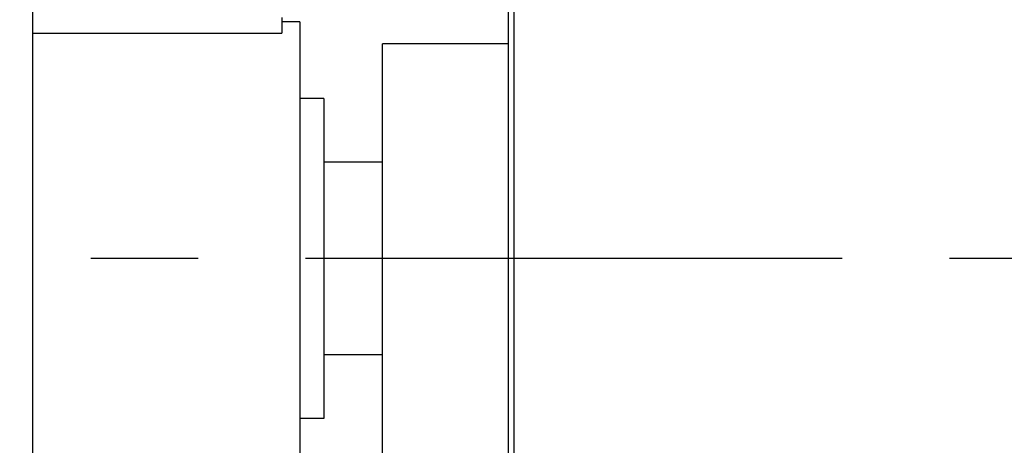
# Model space of a CAD drawing. Header units: millimetres. Extents: x 0 to 1189, y 0 to 841.
# Tile 109 of 173: x 709 to 754, y 284 to 303. Entities that reach past the tile are written whole.
import ezdxf
from ezdxf.enums import TextEntityAlignment as Align

# ---------------------------------------------------------------- set-up
doc = ezdxf.new("R2010")
doc.units = ezdxf.units.MM
doc.header["$LTSCALE"] = 65.395
doc.linetypes.add('CENTER', pattern=[0.6, 0.375, -0.075, 0.075, -0.075])
doc.layers.get('0').update_dxf_attribs({"linetype": 'CONTINUOUS'})
for name, color, linetype in [('6M32E_GENSET_GENERATOR_ABL1499', 7, 'CONTINUOUS'), ('6M32E_GENSET_GENERATOR_T1_PBL1500', 7, 'CONTINUOUS'), ('6M32E_GENSET_SCHUTZHAUBE_ABL1634', 7, 'CONTINUOUS'), ('6M32E_GENSET_SCHUTZHAUBE_T1_PBL1635', 7, 'CONTINUOUS'), ('oben_15_VBL1498', 7, 'CONTINUOUS')]:
    doc.layers.add(name, color=color, linetype=linetype)
doc.styles.get("Standard").update_dxf_attribs({"font": 'txt', "width": 0.6})
doc.dimstyles.new('DIMSTYLE_4', dxfattribs={"dimtxt": 3.5, "dimasz": 3.5, "dimexe": 1.8, "dimexo": 0, "dimgap": 0.875, "dimtad": 1, "dimdec": 0, "dimlfac": 25, "dimdsep": 46, "dimtxsty": 'Standard', "dimblk": '_FILLED', "dimblk1": '_FILLED', "dimblk2": '_FILLED', "dimcen": 0.09, "dimadec": 0, "dimazin": 0, "dimtp": 2, "dimtm": 2, "dimtfac": 1, "dimtdec": 0, "dimtofl": 0, "dimtmove": 0, "dimatfit": 3, "dimldrblk": '_FILLED', "dimfxl": 1, "dimtolj": 1, "dimarcsym": 0})

# ---------------------------------------------------------------- blocks, each defined once
blk = doc.blocks.new('_FILLED')
at = {"color": 0, "linetype": 'ByBlock'}
blk.add_solid([(0, 0), (-1, 0.167), (-1, -0.167)], dxfattribs=at)
blk = doc.blocks.new('*D15')
at = {"color": 2, "linetype": 'Continuous'}
for p, q in [((597.68, 297.045), (597.68, 360.693)), ((978.59, 297.297), (978.59, 360.693)), ((597.68, 358.893), (788.135, 358.893)), ((978.59, 358.893), (788.135, 358.893))]:
    blk.add_line(p, q, dxfattribs=at)
at = {"color": 2, "linetype": 'Continuous', "xscale": 3.5, "yscale": 3.5, "zscale": 3.5, "rotation": 180}
blk.add_blockref('_FILLED', (597.68, 358.893), dxfattribs=at)
at = {"color": 2, "linetype": 'Continuous', "xscale": 3.5, "yscale": 3.5, "zscale": 3.5}
blk.add_blockref('_FILLED', (978.59, 358.893), dxfattribs=at)
at = {"color": 2, "linetype": 'Continuous', "width": 0.654762}
blk.add_text('9523', height=3.5, dxfattribs=at).set_placement((788.135, 359.768), align=Align.CENTER)
blk = doc.blocks.new('*D20')
at = {"color": 2, "linetype": 'Continuous'}
for p, q in [((677.78, 344.185), (999.278, 344.185)), ((997.478, 344.185), (997.478, 292.245)), ((997.478, 240.306), (997.478, 292.245)), ((677.78, 240.306), (999.278, 240.306))]:
    blk.add_line(p, q, dxfattribs=at)
at = {"color": 2, "linetype": 'Continuous', "xscale": 3.5, "yscale": 3.5, "zscale": 3.5}
for p, rotation in [((997.478, 344.185), 90), ((997.478, 240.306), 270)]:
    blk.add_blockref('_FILLED', p, dxfattribs=dict(at, rotation=rotation))
at = {"color": 2, "linetype": 'Continuous', "width": 0.672619}
blk.add_text('2597', height=3.5, rotation=90, dxfattribs=at).set_placement((996.603, 292.245), align=Align.CENTER)
blk = doc.blocks.new('6M32E_GENSET_GENERATOR_T1_PBL1500', base_point=(787.535, 296.945))
at = {"layer": '6M32E_GENSET_GENERATOR_T1_PBL1500', "color": 7, "linetype": 'Continuous'}
for p, q in [((709.96, 319.045), (709.96, 265.445)), ((721.36, 303.254), (721.36, 302.535)), ((722.18, 303.045), (721.36, 303.045)), ((722.18, 303.045), (722.18, 281.445)), ((709.96, 302.535), (721.36, 302.535)), ((723.28, 299.545), (722.18, 299.545)), ((723.28, 299.545), (723.28, 284.945)), ((725.96, 296.645), (723.28, 296.645)), ((725.96, 287.845), (723.28, 287.845)), ((723.28, 284.945), (722.18, 284.945))]:
    blk.add_line(p, q, dxfattribs=at)
at = {"layer": '6M32E_GENSET_GENERATOR_T1_PBL1500', "color": 2, "linetype": 'CENTER'}
blk.add_line((982.39, 292.245), (592.68, 292.245), dxfattribs=at)
blk = doc.blocks.new('6M32E_GENSET_GENERATOR_ABL1499', base_point=(787.535, 296.945))
at = {"layer": '6M32E_GENSET_GENERATOR_T1_PBL1500'}
blk.add_blockref('6M32E_GENSET_GENERATOR_T1_PBL1500', (787.535, 296.945), dxfattribs=at)
blk = doc.blocks.new('6M32E_GENSET_SCHUTZHAUBE_T1_PBL1635', base_point=(741.3, 292.245))
at = {"layer": '6M32E_GENSET_SCHUTZHAUBE_T1_PBL1635', "color": 7, "linetype": 'Continuous'}
for p, q in [((731.96, 325.645), (731.96, 258.845)), ((731.72, 280.445), (731.72, 304.045)), ((725.96, 282.445), (725.96, 302.045)), ((731.72, 302.045), (725.96, 302.045))]:
    blk.add_line(p, q, dxfattribs=at)
blk = doc.blocks.new('6M32E_GENSET_SCHUTZHAUBE_ABL1634', base_point=(741.3, 292.245))
at = {"layer": '6M32E_GENSET_SCHUTZHAUBE_T1_PBL1635'}
blk.add_blockref('6M32E_GENSET_SCHUTZHAUBE_T1_PBL1635', (741.3, 292.245), dxfattribs=at)
blk = doc.blocks.new('OBEN_15_VBL1498', base_point=(794.858, 305.626))
at = {"layer": '6M32E_GENSET_GENERATOR_ABL1499'}
blk.add_blockref('6M32E_GENSET_GENERATOR_ABL1499', (787.535, 296.945), dxfattribs=at)
at = {"layer": '6M32E_GENSET_SCHUTZHAUBE_ABL1634'}
blk.add_blockref('6M32E_GENSET_SCHUTZHAUBE_ABL1634', (741.3, 292.245), dxfattribs=at)

msp = doc.modelspace()

# ---------------------------------------------------------------- block references
at = {"layer": 'oben_15_VBL1498'}
msp.add_blockref('OBEN_15_VBL1498', (794.85758, 305.62584), dxfattribs=at)

# ---------------------------------------------------------------- dimensions: what is measured, and where the dimension line sits
at = {"color": 2, "linetype": 'Continuous'}
dim = msp.add_linear_dim(base=(978.59036, 358.89348), p1=(597.67964, 297.04513), p2=(978.59036, 297.29713), dimstyle='DIMSTYLE_4', dxfattribs=at)
dim.commit()
dim.dimension.update_dxf_attribs({"geometry": '*D15', "text_midpoint": (787.80165, 358.89348), "dimtype": 160})
dim = msp.add_linear_dim(base=(997.47774, 240.30553), p1=(677.77964, 344.18473), p2=(677.77964, 240.30553), angle=270, dimstyle='DIMSTYLE_4', dxfattribs=at)
dim.commit()
dim.dimension.update_dxf_attribs({"geometry": '*D20', "text_midpoint": (997.47774, 291.91182), "dimtype": 160})

doc.saveas('drawing.dxf')
